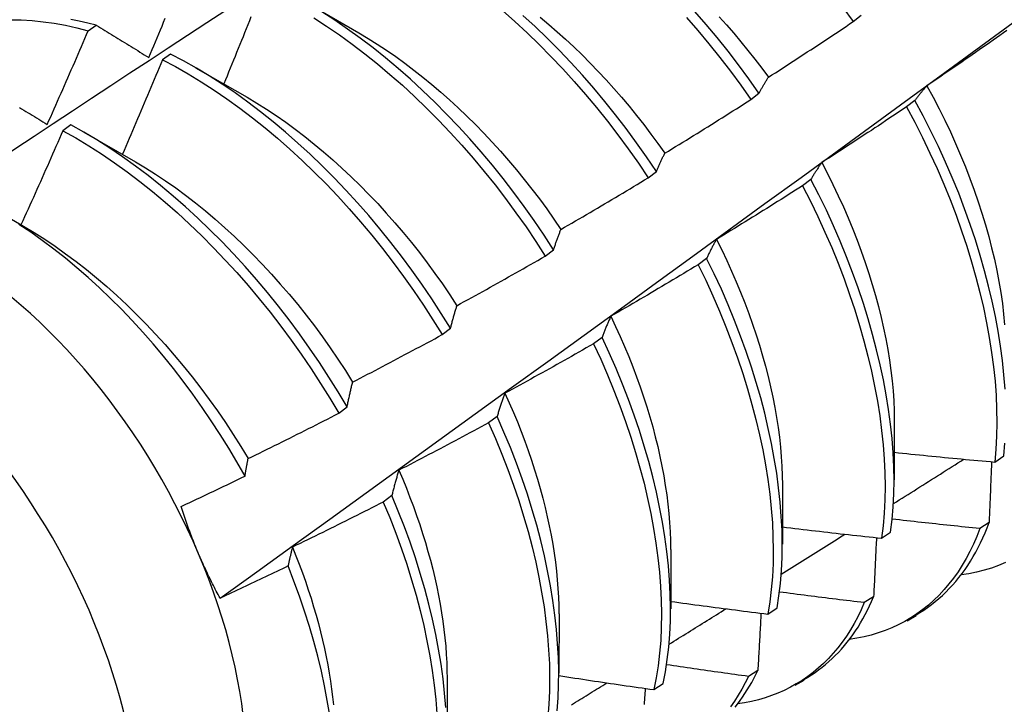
# Model space of a CAD drawing. Header units: inches. Extents: x 17 to 237, y 17 to 149.
# Tile 86 of 113: x 223.165 to 223.472, y 78.323 to 78.536. Entities that reach past the tile are written whole.
import ezdxf

# ---------------------------------------------------------------- set-up
doc = ezdxf.new("R2010")
doc.units = ezdxf.units.IN
doc.header["$MEASUREMENT"] = 0
doc.layers.add('Visible Edges(ANSI)', color=7, linetype='Continuous', lineweight=25)
doc.layers.add('Visible Tangent Edges(ANSI)', color=7, linetype='Continuous', lineweight=25)

msp = doc.modelspace()

# ---------------------------------------------------------------- linework, layer by layer
at = {"layer": 'Visible Edges(ANSI)'}
for p, q in [((223.25448, 78.54098), (223.27049, 78.53176)), ((223.42439, 78.53524), (223.42697, 78.5372)), ((223.18621, 78.5324), (223.18872, 78.53411)), ((223.21183, 78.52511), (223.20933, 78.52334)), ((223.21968, 78.52089), (223.2357, 78.51167)), ((223.39253, 78.51095), (223.3951, 78.51291)), ((223.44367, 78.51067), (223.44106, 78.50868)), ((223.18084, 78.50305), (223.17833, 78.50126)), ((223.18489, 78.5008), (223.2009, 78.49158)), ((223.36058, 78.4866), (223.36316, 78.48857)), ((223.41129, 78.4861), (223.40867, 78.48412)), ((223.15794, 78.47618), (223.1661, 78.47149)), ((223.32855, 78.4622), (223.33114, 78.46417)), ((223.3788, 78.46151), (223.37618, 78.45952)), ((223.29644, 78.43775), (223.29904, 78.43972)), ((223.34622, 78.43689), (223.34359, 78.4349)), ((223.26424, 78.41325), (223.26684, 78.41523)), ((223.31354, 78.41226), (223.3109, 78.41026)), ((223.43724, 78.41102), (223.43722, 78.39253)), ((223.46851, 78.39807), (223.47136, 78.39999)), ((223.40244, 78.39093), (223.40242, 78.37244)), ((223.28076, 78.38761), (223.27811, 78.38562)), ((223.46676, 78.37922), (223.46385, 78.37735)), ((223.43325, 78.37435), (223.4361, 78.37626)), ((223.36764, 78.37084), (223.36762, 78.35235)), ((223.4308, 78.35613), (223.42789, 78.35427)), ((223.39787, 78.35071), (223.40074, 78.35262)), ((223.33285, 78.35075), (223.33282, 78.33226)), ((223.44121, 78.34862), (223.44402, 78.35024)), ((223.29805, 78.33065), (223.29802, 78.31217)), ((223.39474, 78.33315), (223.39182, 78.33129)), ((223.36238, 78.32718), (223.36525, 78.32908)), ((223.40641, 78.32853), (223.40922, 78.33015))]:
    msp.add_line(p, q, dxfattribs=at)
at = {"layer": 'Visible Edges(ANSI)', "flags": 128}
for points in [[(223.42119, 78.53963), (223.42439, 78.53524)], [(223.12759, 78.47173), (223.13356, 78.47571), (223.13952, 78.47969), (223.14549, 78.48367), (223.15146, 78.48764), (223.15743, 78.49161), (223.16339, 78.49557), (223.16936, 78.49953), (223.17533, 78.50348), (223.1813, 78.50743), (223.18728, 78.51137), (223.19325, 78.51531), (223.19922, 78.51925), (223.2052, 78.52318), (223.21117, 78.5271), (223.21715, 78.53102), (223.22312, 78.53494), (223.2291, 78.53885)], [(223.18872, 78.53411), (223.18607, 78.5348), (223.18344, 78.5354), (223.18083, 78.53593)], [(223.20508, 78.52408), (223.2056, 78.5253), (223.20611, 78.52652), (223.20663, 78.52774), (223.20715, 78.52897), (223.20766, 78.53019), (223.20818, 78.53141), (223.20869, 78.53263), (223.20921, 78.53385), (223.20972, 78.53508), (223.21023, 78.5363)], [(223.23691, 78.53668), (223.23641, 78.53545), (223.23592, 78.53422), (223.23543, 78.533), (223.23493, 78.53177), (223.23444, 78.53054), (223.23394, 78.52932), (223.23345, 78.52809), (223.23295, 78.52687), (223.23245, 78.52564), (223.23195, 78.52442), (223.23145, 78.52319), (223.23095, 78.52197), (223.23045, 78.52074), (223.22995, 78.51952), (223.22945, 78.51829), (223.22894, 78.51707), (223.22844, 78.51585)], [(223.25646, 78.53644), (223.26048, 78.53384), (223.26447, 78.53111), (223.26845, 78.52823), (223.2724, 78.52522), (223.27632, 78.52207), (223.2802, 78.5188), (223.28405, 78.51541), (223.28785, 78.5119), (223.29161, 78.50827), (223.29531, 78.50454), (223.29896, 78.5007), (223.30254, 78.49677), (223.30607, 78.49273), (223.30952, 78.48861), (223.3129, 78.4844), (223.3162, 78.4801), (223.31942, 78.47573), (223.32256, 78.47129), (223.3256, 78.46677), (223.32855, 78.4622)], [(223.33114, 78.46417), (223.32819, 78.46874), (223.32514, 78.47325), (223.32199, 78.47769), (223.31877, 78.48206), (223.31546, 78.48635), (223.31207, 78.49055), (223.30861, 78.49467), (223.30509, 78.49869), (223.30149, 78.50262), (223.29784, 78.50645), (223.29413, 78.51018), (223.29037, 78.51379), (223.28657, 78.51729), (223.28272, 78.52068), (223.27883, 78.52394), (223.27491, 78.52707), (223.27096, 78.53007), (223.26698, 78.53294), (223.26299, 78.53567), (223.25897, 78.53825)], [(223.31523, 78.53869), (223.31908, 78.53529), (223.32288, 78.53177), (223.32663, 78.52815), (223.33033, 78.52441), (223.33398, 78.52057), (223.33756, 78.51663), (223.34108, 78.51259), (223.34453, 78.50846), (223.3479, 78.50425), (223.3512, 78.49995), (223.35442, 78.49557), (223.35754, 78.49112), (223.36058, 78.4866)], [(223.36316, 78.48857), (223.36012, 78.49308), (223.35699, 78.49753), (223.35377, 78.5019), (223.35046, 78.5062), (223.34708, 78.51041), (223.34363, 78.51453), (223.3401, 78.51856), (223.33651, 78.52249), (223.33286, 78.52632), (223.32916, 78.53005), (223.3254, 78.53367), (223.3216, 78.53717)], [(223.327, 78.53661), (223.32965, 78.53438), (223.33228, 78.5321), (223.33488, 78.52975), (223.33746, 78.52734), (223.34001, 78.52486), (223.34253, 78.52233), (223.34503, 78.51975), (223.34749, 78.51711), (223.34991, 78.51441), (223.3523, 78.51167), (223.35465, 78.50888), (223.35696, 78.50604), (223.35923, 78.50315), (223.36146, 78.50022), (223.36364, 78.49725), (223.36577, 78.49424)], [(223.37258, 78.5365), (223.37609, 78.53245), (223.37954, 78.52832), (223.38291, 78.5241), (223.3862, 78.51979), (223.38941, 78.51541), (223.39253, 78.51095)], [(223.3951, 78.51291), (223.39198, 78.51737), (223.38876, 78.52175), (223.38547, 78.52605), (223.38209, 78.53026), (223.37864, 78.53439), (223.37512, 78.53842)], [(223.38268, 78.53678), (223.38498, 78.53422), (223.38725, 78.53161), (223.38948, 78.52895), (223.39168, 78.52625), (223.39383, 78.52351), (223.39595, 78.52073), (223.39803, 78.51791)], [(223.16199, 78.5358), (223.16533, 78.53575), (223.16872, 78.53555), (223.17215, 78.53521), (223.17561, 78.53472), (223.17911, 78.5341), (223.18264, 78.53332), (223.18621, 78.5324)], [(223.18872, 78.53411), (223.18939, 78.5337), (223.19006, 78.53329), (223.19074, 78.53287), (223.19141, 78.53246), (223.19209, 78.53205), (223.19276, 78.53163), (223.19344, 78.53122), (223.19412, 78.5308), (223.1948, 78.53038), (223.19548, 78.52997), (223.19616, 78.52955), (223.19684, 78.52913), (223.19752, 78.52872), (223.1982, 78.5283), (223.19889, 78.52788), (223.19957, 78.52746), (223.20026, 78.52704), (223.20094, 78.52662), (223.20163, 78.5262), (223.20232, 78.52577), (223.20301, 78.52535), (223.2037, 78.52493), (223.20439, 78.52451), (223.20508, 78.52408)], [(223.22732, 78.35566), (223.2387, 78.36386), (223.25007, 78.37206), (223.26143, 78.38026), (223.27278, 78.38845), (223.28412, 78.39665), (223.29545, 78.40485), (223.30677, 78.41305), (223.31808, 78.42124), (223.32937, 78.42943), (223.34066, 78.43763), (223.35194, 78.44582), (223.36321, 78.45401), (223.37447, 78.46219), (223.38572, 78.47038), (223.39696, 78.47856), (223.40819, 78.48674), (223.41941, 78.49492), (223.43063, 78.50309), (223.44183, 78.51127), (223.45302, 78.51943), (223.46421, 78.5276), (223.47538, 78.53576)], [(223.39803, 78.51791), (223.39914, 78.51862), (223.40024, 78.51933), (223.40135, 78.52004), (223.40245, 78.52075), (223.40355, 78.52147), (223.40466, 78.52218), (223.40576, 78.5229), (223.40686, 78.52362), (223.40796, 78.52434), (223.40906, 78.52506), (223.41016, 78.52578), (223.41126, 78.5265), (223.41236, 78.52722), (223.41346, 78.52795), (223.41455, 78.52867), (223.41565, 78.5294), (223.41674, 78.53012), (223.41784, 78.53085), (223.41893, 78.53158), (223.42003, 78.53231), (223.42112, 78.53304), (223.42221, 78.53377), (223.4233, 78.53451), (223.42439, 78.53524)], [(223.17347, 78.5032), (223.17401, 78.50441), (223.17455, 78.50562), (223.17509, 78.50684), (223.17563, 78.50805), (223.17616, 78.50927), (223.1767, 78.51048), (223.17723, 78.5117), (223.17777, 78.51291), (223.1783, 78.51413), (223.17884, 78.51535), (223.17937, 78.51656), (223.1799, 78.51778), (223.18043, 78.519), (223.18096, 78.52021), (223.18149, 78.52143), (223.18202, 78.52265), (223.18254, 78.52387), (223.18307, 78.52509), (223.18359, 78.52631), (223.18412, 78.52752), (223.18464, 78.52874), (223.18516, 78.52996), (223.18569, 78.53118), (223.18621, 78.5324)], [(223.27049, 78.53174), (223.27337, 78.53002), (223.27625, 78.52822), (223.27912, 78.52632), (223.28198, 78.52435), (223.28482, 78.52229), (223.28765, 78.52015), (223.29046, 78.51794), (223.29325, 78.51565), (223.29602, 78.51329), (223.29877, 78.51085), (223.30148, 78.50835), (223.30417, 78.50578), (223.30683, 78.50315), (223.30946, 78.50045), (223.31205, 78.4977), (223.3146, 78.49488), (223.31712, 78.49201), (223.31959, 78.48909), (223.32202, 78.48611), (223.3244, 78.48309), (223.32674, 78.48001), (223.32902, 78.47689), (223.33126, 78.47373), (223.33344, 78.47053)], [(223.47229, 78.53246), (223.47121, 78.5317), (223.47013, 78.53094), (223.46906, 78.53018), (223.46798, 78.52942), (223.4669, 78.52867), (223.46582, 78.52791), (223.46474, 78.52716), (223.46366, 78.52641), (223.46258, 78.52565), (223.46149, 78.5249), (223.46041, 78.52415), (223.45933, 78.5234), (223.45824, 78.52266), (223.45716, 78.52191), (223.45607, 78.52116), (223.45499, 78.52042), (223.4539, 78.51967), (223.45281, 78.51893), (223.45172, 78.51819), (223.45064, 78.51745), (223.44955, 78.51671), (223.44846, 78.51597), (223.44737, 78.51523)], [(223.29904, 78.43972), (223.29617, 78.44435), (223.29321, 78.44891), (223.29015, 78.45342), (223.287, 78.45785), (223.28377, 78.46221), (223.28045, 78.46649), (223.27706, 78.47069), (223.2736, 78.47481), (223.27007, 78.47883), (223.26647, 78.48276), (223.26282, 78.48658), (223.25911, 78.49031), (223.25535, 78.49392), (223.25154, 78.49741), (223.24769, 78.50079), (223.2438, 78.50405), (223.23988, 78.50718), (223.23593, 78.51017), (223.23195, 78.51303), (223.22795, 78.51575), (223.22394, 78.51832), (223.21991, 78.52074), (223.21587, 78.52301), (223.21183, 78.52511)], [(223.20933, 78.52334), (223.20882, 78.52211), (223.2083, 78.52088), (223.20779, 78.51965), (223.20728, 78.51842), (223.20677, 78.51719), (223.20625, 78.51597), (223.20573, 78.51474), (223.20522, 78.51351), (223.2047, 78.51228), (223.20418, 78.51106), (223.20366, 78.50983), (223.20314, 78.5086), (223.20262, 78.50738), (223.2021, 78.50615), (223.20158, 78.50493), (223.20106, 78.5037), (223.20053, 78.50248), (223.20001, 78.50125), (223.19949, 78.50003), (223.19896, 78.4988), (223.19843, 78.49758), (223.19791, 78.49635), (223.19738, 78.49513), (223.19685, 78.49391)], [(223.20933, 78.52334), (223.21337, 78.52122), (223.2174, 78.51894), (223.22143, 78.51651), (223.22545, 78.51393), (223.22944, 78.5112), (223.23342, 78.50833), (223.23737, 78.50532), (223.24129, 78.50218), (223.24517, 78.49892), (223.24902, 78.49553), (223.25282, 78.49202), (223.25658, 78.4884), (223.26029, 78.48467), (223.26394, 78.48084), (223.26753, 78.4769), (223.27105, 78.47288), (223.27451, 78.46875), (223.27789, 78.46455), (223.2812, 78.46026), (223.28443, 78.45589), (223.28757, 78.45145), (223.29062, 78.44695), (223.29358, 78.44238), (223.29644, 78.43775)], [(223.3951, 78.51291), (223.39522, 78.51313), (223.39534, 78.51335), (223.39546, 78.51357), (223.39557, 78.51379), (223.39569, 78.51401), (223.39581, 78.51422), (223.39593, 78.51443), (223.39605, 78.51465), (223.39617, 78.51486), (223.39629, 78.51507), (223.39641, 78.51528), (223.39653, 78.51549), (223.39666, 78.5157), (223.39678, 78.5159), (223.3969, 78.51611), (223.39703, 78.51631), (223.39715, 78.51652), (223.39727, 78.51672), (223.3974, 78.51692), (223.39753, 78.51712), (223.39765, 78.51732), (223.39778, 78.51751), (223.3979, 78.51771), (223.39803, 78.51791)], [(223.44737, 78.51523), (223.4472, 78.51505), (223.44705, 78.51487), (223.44689, 78.51469), (223.44673, 78.51451), (223.44657, 78.51433), (223.44641, 78.51415), (223.44625, 78.51396), (223.4461, 78.51378), (223.44594, 78.51359), (223.44579, 78.5134), (223.44563, 78.51321), (223.44548, 78.51302), (223.44532, 78.51283), (223.44517, 78.51264), (223.44502, 78.51245), (223.44487, 78.51226), (223.44472, 78.51206), (223.44457, 78.51187), (223.44442, 78.51167), (223.44427, 78.51147), (223.44412, 78.51127), (223.44397, 78.51107), (223.44382, 78.51087), (223.44367, 78.51067)], [(223.44737, 78.51523), (223.44931, 78.51167), (223.45118, 78.50809), (223.45298, 78.5045), (223.4547, 78.50089), (223.45634, 78.49727), (223.45791, 78.49364), (223.45939, 78.49001), (223.4608, 78.48638), (223.46213, 78.48275), (223.46338, 78.47913), (223.46455, 78.47553), (223.46564, 78.47193), (223.46664, 78.46835), (223.46756, 78.4648), (223.4684, 78.46126), (223.46915, 78.45776), (223.46982, 78.45428), (223.4704, 78.45084), (223.47089, 78.44744), (223.4713, 78.44408), (223.47161, 78.44076)], [(223.23569, 78.51166), (223.23871, 78.50986), (223.24173, 78.50796), (223.24473, 78.50597), (223.24772, 78.50389), (223.2507, 78.50172), (223.25365, 78.49946), (223.25659, 78.49711), (223.2595, 78.49468), (223.26239, 78.49218), (223.26525, 78.48959), (223.26808, 78.48694), (223.27088, 78.48421), (223.27364, 78.48141), (223.27637, 78.47854), (223.27905, 78.47561), (223.2817, 78.47262), (223.2843, 78.46957), (223.28685, 78.46646), (223.28935, 78.4633), (223.2918, 78.46009), (223.2942, 78.45683), (223.29654, 78.45352), (223.29882, 78.45017), (223.30104, 78.44677)], [(223.16484, 78.50851), (223.1655, 78.5081), (223.16616, 78.5077), (223.16682, 78.50729), (223.16748, 78.50688), (223.16814, 78.50648), (223.1688, 78.50607), (223.16947, 78.50566), (223.17013, 78.50525), (223.1708, 78.50484), (223.17146, 78.50443), (223.17213, 78.50402), (223.1728, 78.50361), (223.17347, 78.5032)], [(223.36577, 78.49424), (223.36689, 78.49493), (223.36801, 78.49561), (223.36913, 78.4963), (223.37025, 78.49699), (223.37137, 78.49767), (223.37249, 78.49836), (223.37361, 78.49905), (223.37473, 78.49975), (223.37585, 78.50044), (223.37696, 78.50113), (223.37808, 78.50183), (223.37919, 78.50252), (223.38031, 78.50322), (223.38142, 78.50392), (223.38254, 78.50461), (223.38365, 78.50531), (223.38476, 78.50601), (223.38587, 78.50672), (223.38698, 78.50742), (223.38809, 78.50812), (223.3892, 78.50883), (223.39031, 78.50953), (223.39142, 78.51024), (223.39253, 78.51095)], [(223.44106, 78.50868), (223.43997, 78.50795), (223.43887, 78.50722), (223.43778, 78.50648), (223.43668, 78.50575), (223.43559, 78.50502), (223.43449, 78.50429), (223.4334, 78.50356), (223.4323, 78.50283), (223.4312, 78.50211), (223.4301, 78.50138), (223.429, 78.50066), (223.4279, 78.49993), (223.4268, 78.49921), (223.4257, 78.49849), (223.4246, 78.49777), (223.42349, 78.49705), (223.42239, 78.49633), (223.42129, 78.49561), (223.42018, 78.4949), (223.41908, 78.49418), (223.41797, 78.49347), (223.41686, 78.49275), (223.41576, 78.49204), (223.41465, 78.49133)], [(223.44106, 78.50868), (223.44361, 78.50392), (223.44604, 78.49913), (223.44836, 78.49432), (223.45057, 78.48949), (223.45266, 78.48464), (223.45462, 78.47979), (223.45647, 78.47494), (223.4582, 78.4701), (223.45981, 78.46526), (223.4613, 78.46045), (223.46266, 78.45565), (223.46389, 78.45089), (223.465, 78.44615), (223.46598, 78.44146), (223.46683, 78.43682), (223.46756, 78.43223), (223.46815, 78.42769), (223.46861, 78.42322), (223.46893, 78.41882), (223.46912, 78.4145), (223.46918, 78.41025), (223.46909, 78.4061), (223.46887, 78.40203), (223.46851, 78.39807)], [(223.47172, 78.42078), (223.47139, 78.42518), (223.47092, 78.42966), (223.47032, 78.4342), (223.46959, 78.43879), (223.46872, 78.44344), (223.46773, 78.44814), (223.46661, 78.45287), (223.46537, 78.45764), (223.464, 78.46243), (223.4625, 78.46725), (223.46089, 78.47209), (223.45915, 78.47693), (223.45729, 78.48179), (223.45531, 78.48664), (223.45322, 78.49148), (223.451, 78.49631), (223.44867, 78.50112), (223.44623, 78.50591), (223.44367, 78.51067)], [(223.26684, 78.41523), (223.26407, 78.41991), (223.26119, 78.42452), (223.25822, 78.42908), (223.25516, 78.43358), (223.252, 78.43801), (223.24876, 78.44237), (223.24545, 78.44664), (223.24205, 78.45084), (223.23858, 78.45495), (223.23505, 78.45897), (223.23145, 78.4629), (223.2278, 78.46672), (223.22409, 78.47044), (223.22032, 78.47404), (223.21652, 78.47754), (223.21266, 78.48091), (223.20878, 78.48416), (223.20485, 78.48728), (223.2009, 78.49027), (223.19692, 78.49312), (223.19292, 78.49583), (223.1889, 78.49839), (223.18487, 78.5008), (223.18084, 78.50305)], [(223.17833, 78.50126), (223.1778, 78.50004), (223.17726, 78.49881), (223.17673, 78.49759), (223.17619, 78.49636), (223.17565, 78.49514), (223.17511, 78.49392), (223.17458, 78.49269), (223.17404, 78.49147), (223.1735, 78.49025), (223.17295, 78.48903), (223.17241, 78.48781), (223.17187, 78.48658), (223.17133, 78.48536), (223.17078, 78.48414), (223.17024, 78.48292), (223.16969, 78.4817), (223.16914, 78.48048), (223.1686, 78.47926), (223.16805, 78.47804), (223.1675, 78.47682), (223.16695, 78.47561), (223.1664, 78.47439), (223.16585, 78.47317), (223.16529, 78.47195)], [(223.17833, 78.50126), (223.18237, 78.499), (223.1864, 78.49658), (223.19041, 78.49401), (223.19441, 78.49129), (223.19839, 78.48843), (223.20234, 78.48543), (223.20626, 78.4823), (223.21015, 78.47904), (223.21399, 78.47565), (223.2178, 78.47215), (223.22156, 78.46854), (223.22527, 78.46481), (223.22892, 78.46098), (223.23251, 78.45705), (223.23604, 78.45302), (223.2395, 78.4489), (223.24289, 78.4447), (223.2462, 78.44041), (223.24943, 78.43605), (223.25258, 78.43162), (223.25564, 78.42711), (223.2586, 78.42255), (223.26147, 78.41793), (223.26424, 78.41325)], [(223.36316, 78.48857), (223.36327, 78.48882), (223.36337, 78.48906), (223.36348, 78.48931), (223.36358, 78.48956), (223.36369, 78.4898), (223.36379, 78.49005), (223.3639, 78.49029), (223.364, 78.49053), (223.36411, 78.49077), (223.36422, 78.49101), (223.36433, 78.49125), (223.36443, 78.49149), (223.36454, 78.49172), (223.36465, 78.49196), (223.36476, 78.49219), (223.36487, 78.49242), (223.36498, 78.49265), (223.36509, 78.49288), (223.36521, 78.49311), (223.36532, 78.49334), (223.36543, 78.49357), (223.36554, 78.49379), (223.36565, 78.49402), (223.36577, 78.49424)], [(223.2009, 78.49157), (223.20405, 78.48969), (223.2072, 78.48771), (223.21034, 78.48562), (223.21346, 78.48343), (223.21657, 78.48114), (223.21965, 78.47875), (223.22271, 78.47627), (223.22575, 78.47371), (223.22875, 78.47106), (223.23173, 78.46832), (223.23467, 78.46551), (223.23757, 78.46261), (223.24044, 78.45965), (223.24326, 78.45661), (223.24604, 78.4535), (223.24877, 78.45033), (223.25145, 78.4471), (223.25407, 78.44381), (223.25665, 78.44046), (223.25916, 78.43706), (223.26161, 78.4336), (223.264, 78.43011), (223.26632, 78.42656), (223.26857, 78.42298)], [(223.41465, 78.49133), (223.4145, 78.49112), (223.41436, 78.49092), (223.41421, 78.49071), (223.41407, 78.4905), (223.41392, 78.49029), (223.41378, 78.49008), (223.41363, 78.48987), (223.41349, 78.48965), (223.41335, 78.48944), (223.41321, 78.48923), (223.41307, 78.48901), (223.41293, 78.48879), (223.41279, 78.48857), (223.41265, 78.48835), (223.41251, 78.48813), (223.41237, 78.48791), (223.41223, 78.48769), (223.4121, 78.48747), (223.41196, 78.48724), (223.41182, 78.48702), (223.41169, 78.48679), (223.41155, 78.48656), (223.41142, 78.48633), (223.41129, 78.4861)], [(223.41465, 78.49133), (223.41644, 78.48791), (223.41815, 78.48447), (223.4198, 78.48102), (223.42138, 78.47757), (223.42289, 78.4741), (223.42432, 78.47063), (223.42568, 78.46717), (223.42697, 78.4637), (223.42819, 78.46024), (223.42933, 78.45679), (223.4304, 78.45335), (223.43139, 78.44993), (223.4323, 78.44652), (223.43314, 78.44313), (223.43391, 78.43977), (223.43459, 78.43643), (223.4352, 78.43312), (223.43573, 78.42984), (223.43618, 78.4266), (223.43655, 78.4234), (223.43684, 78.42024), (223.43705, 78.41712), (223.43718, 78.41405), (223.43722, 78.41103)], [(223.33344, 78.47053), (223.33458, 78.47119), (223.33571, 78.47185), (223.33685, 78.47251), (223.33799, 78.47317), (223.33912, 78.47383), (223.34026, 78.47449), (223.34139, 78.47516), (223.34252, 78.47582), (223.34366, 78.47649), (223.34479, 78.47715), (223.34592, 78.47782), (223.34705, 78.47849), (223.34818, 78.47916), (223.34931, 78.47983), (223.35044, 78.4805), (223.35157, 78.48118), (223.3527, 78.48185), (223.35383, 78.48253), (223.35496, 78.4832), (223.35608, 78.48388), (223.35721, 78.48456), (223.35833, 78.48524), (223.35946, 78.48592), (223.36058, 78.4866)], [(223.40867, 78.48412), (223.40756, 78.48341), (223.40644, 78.4827), (223.40533, 78.48199), (223.40422, 78.48129), (223.40311, 78.48059), (223.402, 78.47988), (223.40088, 78.47918), (223.39977, 78.47848), (223.39865, 78.47778), (223.39754, 78.47708), (223.39642, 78.47638), (223.3953, 78.47569), (223.39418, 78.47499), (223.39307, 78.47429), (223.39195, 78.4736), (223.39083, 78.47291), (223.38971, 78.47222), (223.38859, 78.47153), (223.38747, 78.47084), (223.38634, 78.47015), (223.38522, 78.46946), (223.3841, 78.46877), (223.38297, 78.46809), (223.38185, 78.4674)], [(223.40867, 78.48412), (223.41111, 78.47933), (223.41344, 78.47451), (223.41566, 78.46968), (223.41775, 78.46484), (223.41973, 78.45999), (223.42158, 78.45514), (223.42332, 78.45029), (223.42493, 78.44546), (223.42642, 78.44064), (223.42778, 78.43585), (223.42902, 78.43108), (223.43014, 78.42635), (223.43112, 78.42166), (223.43198, 78.41701), (223.43271, 78.41241), (223.4333, 78.40788), (223.43377, 78.4034), (223.4341, 78.399), (223.4343, 78.39467), (223.43436, 78.39042), (223.43429, 78.38626), (223.43408, 78.38219), (223.43374, 78.37821), (223.43325, 78.37435)], [(223.4361, 78.37626), (223.43658, 78.38014), (223.43692, 78.38411), (223.43711, 78.38819), (223.43718, 78.39236), (223.4371, 78.39662), (223.43689, 78.40095), (223.43655, 78.40536), (223.43607, 78.40984), (223.43547, 78.41438), (223.43473, 78.41898), (223.43386, 78.42363), (223.43287, 78.42833), (223.43175, 78.43306), (223.4305, 78.43783), (223.42912, 78.44263), (223.42762, 78.44745), (223.426, 78.45228), (223.42426, 78.45713), (223.42239, 78.46198), (223.42041, 78.46683), (223.4183, 78.47167), (223.41608, 78.4765), (223.41374, 78.48131), (223.41129, 78.4861)], [(223.23505, 78.39371), (223.23255, 78.39809), (223.22997, 78.40241), (223.2273, 78.40669), (223.22455, 78.41092), (223.22172, 78.41509), (223.2188, 78.4192), (223.21581, 78.42324), (223.21275, 78.4272), (223.20962, 78.43107), (223.20644, 78.43485), (223.2032, 78.43855), (223.1999, 78.44215), (223.19655, 78.44565), (223.19316, 78.44904), (223.18971, 78.45233), (223.18623, 78.45552), (223.1827, 78.45859), (223.17913, 78.46154), (223.17554, 78.46437), (223.17193, 78.46707), (223.16831, 78.46964), (223.16467, 78.47207)], [(223.1661, 78.47149), (223.16939, 78.46953), (223.17268, 78.46745), (223.17595, 78.46526), (223.1792, 78.46296), (223.18244, 78.46055), (223.18565, 78.45804), (223.18883, 78.45543), (223.19199, 78.45272), (223.19511, 78.44992), (223.1982, 78.44703), (223.20125, 78.44406), (223.20426, 78.441), (223.20722, 78.43786), (223.21014, 78.43465), (223.213, 78.43137), (223.21582, 78.42801), (223.21857, 78.4246), (223.22127, 78.42112), (223.2239, 78.41758), (223.22647, 78.41399), (223.22897, 78.41034), (223.23139, 78.40665), (223.23375, 78.40292), (223.23602, 78.39914)], [(223.33114, 78.46417), (223.33123, 78.46445), (223.33133, 78.46472), (223.33142, 78.465), (223.33151, 78.46527), (223.3316, 78.46555), (223.33169, 78.46582), (223.33179, 78.46609), (223.33188, 78.46636), (223.33198, 78.46663), (223.33207, 78.4669), (223.33217, 78.46716), (223.33226, 78.46743), (223.33236, 78.4677), (223.33245, 78.46796), (223.33255, 78.46822), (223.33265, 78.46848), (223.33274, 78.46874), (223.33284, 78.469), (223.33294, 78.46926), (223.33304, 78.46952), (223.33314, 78.46977), (223.33324, 78.47003), (223.33334, 78.47028), (223.33344, 78.47053)], [(223.38185, 78.4674), (223.38172, 78.46717), (223.38158, 78.46694), (223.38145, 78.4667), (223.38132, 78.46646), (223.38119, 78.46623), (223.38106, 78.46599), (223.38093, 78.46575), (223.3808, 78.46551), (223.38067, 78.46526), (223.38054, 78.46502), (223.38042, 78.46478), (223.38029, 78.46453), (223.38016, 78.46429), (223.38004, 78.46404), (223.37991, 78.46379), (223.37979, 78.46354), (223.37966, 78.46329), (223.37954, 78.46304), (223.37941, 78.46279), (223.37929, 78.46253), (223.37917, 78.46228), (223.37905, 78.46202), (223.37892, 78.46177), (223.3788, 78.46151)], [(223.38185, 78.4674), (223.38349, 78.46413), (223.38506, 78.46084), (223.38656, 78.45754), (223.388, 78.45424), (223.38937, 78.45093), (223.39068, 78.44763), (223.39192, 78.44432), (223.3931, 78.44103), (223.3942, 78.43773), (223.39524, 78.43445), (223.39621, 78.43118), (223.39711, 78.42793), (223.39795, 78.42469), (223.39871, 78.42147), (223.3994, 78.41827), (223.40002, 78.4151), (223.40057, 78.41196), (223.40105, 78.40885), (223.40146, 78.40577), (223.4018, 78.40272), (223.40206, 78.39971), (223.40225, 78.39674), (223.40237, 78.39382), (223.40241, 78.39094)], [(223.30104, 78.44677), (223.30219, 78.4474), (223.30334, 78.44804), (223.3045, 78.44867), (223.30565, 78.4493), (223.3068, 78.44994), (223.30795, 78.45057), (223.3091, 78.45121), (223.31025, 78.45185), (223.3114, 78.45249), (223.31254, 78.45313), (223.31369, 78.45377), (223.31484, 78.45441), (223.31598, 78.45505), (223.31713, 78.4557), (223.31827, 78.45634), (223.31942, 78.45699), (223.32056, 78.45764), (223.32171, 78.45828), (223.32285, 78.45893), (223.32399, 78.45958), (223.32513, 78.46024), (223.32627, 78.46089), (223.32741, 78.46154), (223.32855, 78.4622)], [(223.37618, 78.45952), (223.37505, 78.45884), (223.37392, 78.45816), (223.37279, 78.45748), (223.37166, 78.4568), (223.37054, 78.45612), (223.36941, 78.45545), (223.36828, 78.45477), (223.36714, 78.4541), (223.36601, 78.45343), (223.36488, 78.45275), (223.36375, 78.45208), (223.36261, 78.45141), (223.36148, 78.45075), (223.36035, 78.45008), (223.35921, 78.44941), (223.35808, 78.44875), (223.35694, 78.44808), (223.3558, 78.44742), (223.35466, 78.44676), (223.35353, 78.44609), (223.35239, 78.44543), (223.35125, 78.44477), (223.35011, 78.44412), (223.34897, 78.44346)], [(223.37618, 78.45952), (223.37852, 78.45471), (223.38074, 78.44988), (223.38285, 78.44503), (223.38483, 78.44018), (223.38669, 78.43533), (223.38844, 78.43049), (223.39005, 78.42565), (223.39155, 78.42084), (223.39292, 78.41604), (223.39416, 78.41127), (223.39528, 78.40654), (223.39627, 78.40185), (223.39713, 78.3972), (223.39786, 78.3926), (223.39846, 78.38806), (223.39893, 78.38358), (223.39927, 78.37918), (223.39947, 78.37484), (223.39955, 78.37059), (223.39948, 78.36642), (223.39929, 78.36234), (223.39895, 78.35836), (223.39848, 78.35448), (223.39787, 78.35071)], [(223.40074, 78.35262), (223.40133, 78.3564), (223.4018, 78.36028), (223.40212, 78.36427), (223.40231, 78.36835), (223.40236, 78.37253), (223.40228, 78.37679), (223.40206, 78.38113), (223.40171, 78.38555), (223.40123, 78.39003), (223.40062, 78.39457), (223.39988, 78.39917), (223.39901, 78.40383), (223.39801, 78.40852), (223.39688, 78.41326), (223.39563, 78.41803), (223.39425, 78.42282), (223.39275, 78.42764), (223.39112, 78.43248), (223.38937, 78.43732), (223.3875, 78.44218), (223.3855, 78.44702), (223.38339, 78.45187), (223.38116, 78.4567), (223.3788, 78.46151)], [(223.29904, 78.43972), (223.29912, 78.44003), (223.2992, 78.44033), (223.29927, 78.44064), (223.29935, 78.44094), (223.29944, 78.44124), (223.29952, 78.44155), (223.2996, 78.44185), (223.29968, 78.44214), (223.29976, 78.44244), (223.29984, 78.44274), (223.29993, 78.44303), (223.30001, 78.44333), (223.30009, 78.44362), (223.30018, 78.44391), (223.30026, 78.44421), (223.30035, 78.4445), (223.30043, 78.44478), (223.30052, 78.44507), (223.3006, 78.44536), (223.30069, 78.44564), (223.30078, 78.44593), (223.30086, 78.44621), (223.30095, 78.44649), (223.30104, 78.44677)], [(223.34897, 78.44346), (223.34885, 78.4432), (223.34873, 78.44294), (223.34861, 78.44267), (223.34849, 78.44241), (223.34837, 78.44214), (223.34825, 78.44188), (223.34814, 78.44161), (223.34802, 78.44134), (223.3479, 78.44107), (223.34779, 78.4408), (223.34767, 78.44053), (223.34756, 78.44025), (223.34745, 78.43998), (223.34733, 78.4397), (223.34722, 78.43943), (223.34711, 78.43915), (223.34699, 78.43887), (223.34688, 78.43859), (223.34677, 78.43831), (223.34666, 78.43803), (223.34655, 78.43775), (223.34644, 78.43746), (223.34633, 78.43718), (223.34622, 78.43689)], [(223.34897, 78.44346), (223.35046, 78.44033), (223.35188, 78.43719), (223.35325, 78.43405), (223.35456, 78.43091), (223.35581, 78.42776), (223.35699, 78.42462), (223.35812, 78.42149), (223.35918, 78.41835), (223.36018, 78.41523), (223.36112, 78.41212), (223.362, 78.40902), (223.36282, 78.40593), (223.36357, 78.40286), (223.36426, 78.39981), (223.36488, 78.39679), (223.36545, 78.39378), (223.36594, 78.3908), (223.36638, 78.38785), (223.36674, 78.38493), (223.36705, 78.38204), (223.36728, 78.37919), (223.36746, 78.37637), (223.36756, 78.37359), (223.3676, 78.37085)], [(223.26857, 78.42298), (223.26973, 78.42358), (223.2709, 78.42418), (223.27207, 78.42479), (223.27323, 78.4254), (223.2744, 78.426), (223.27557, 78.42661), (223.27673, 78.42722), (223.27789, 78.42783), (223.27906, 78.42844), (223.28022, 78.42906), (223.28138, 78.42967), (223.28254, 78.43029), (223.2837, 78.4309), (223.28487, 78.43152), (223.28603, 78.43214), (223.28718, 78.43276), (223.28834, 78.43338), (223.2895, 78.434), (223.29066, 78.43462), (223.29182, 78.43524), (223.29297, 78.43587), (223.29413, 78.43649), (223.29528, 78.43712), (223.29644, 78.43775)], [(223.34359, 78.4349), (223.34244, 78.43425), (223.3413, 78.43359), (223.34016, 78.43294), (223.33901, 78.43229), (223.33787, 78.43164), (223.33672, 78.43099), (223.33558, 78.43035), (223.33443, 78.4297), (223.33328, 78.42905), (223.33213, 78.42841), (223.33098, 78.42777), (223.32984, 78.42712), (223.32869, 78.42648), (223.32754, 78.42584), (223.32638, 78.4252), (223.32523, 78.42457), (223.32408, 78.42393), (223.32293, 78.42329), (223.32178, 78.42266), (223.32062, 78.42202), (223.31947, 78.42139), (223.31831, 78.42076), (223.31716, 78.42013), (223.316, 78.4195)], [(223.34359, 78.4349), (223.34582, 78.43007), (223.34794, 78.42523), (223.34993, 78.42038), (223.35181, 78.41553), (223.35355, 78.41068), (223.35518, 78.40585), (223.35668, 78.40103), (223.35805, 78.39623), (223.3593, 78.39147), (223.36042, 78.38673), (223.36141, 78.38204), (223.36228, 78.37739), (223.36301, 78.37279), (223.36362, 78.36825), (223.3641, 78.36377), (223.36444, 78.35935), (223.36465, 78.35501), (223.36473, 78.35076), (223.36468, 78.34658), (223.36449, 78.3425), (223.36416, 78.33851), (223.36371, 78.33462), (223.36311, 78.33084), (223.36238, 78.32718)], [(223.36525, 78.32908), (223.36597, 78.33275), (223.36656, 78.33654), (223.36701, 78.34043), (223.36732, 78.34443), (223.3675, 78.34852), (223.36754, 78.3527), (223.36745, 78.35696), (223.36723, 78.36131), (223.36688, 78.36573), (223.36639, 78.37021), (223.36577, 78.37476), (223.36503, 78.37936), (223.36415, 78.38402), (223.36315, 78.38871), (223.36202, 78.39345), (223.36076, 78.39822), (223.35938, 78.40302), (223.35787, 78.40784), (223.35624, 78.41267), (223.35448, 78.41752), (223.3526, 78.42237), (223.35059, 78.42722), (223.34847, 78.43206), (223.34622, 78.43689)], [(223.26684, 78.41523), (223.26691, 78.41557), (223.26698, 78.4159), (223.26705, 78.41624), (223.26712, 78.41657), (223.26719, 78.4169), (223.26725, 78.41723), (223.26732, 78.41756), (223.26739, 78.41789), (223.26746, 78.41821), (223.26754, 78.41854), (223.26761, 78.41886), (223.26768, 78.41919), (223.26775, 78.41951), (223.26782, 78.41983), (223.2679, 78.42015), (223.26797, 78.42047), (223.26804, 78.42078), (223.26812, 78.4211), (223.26819, 78.42142), (223.26826, 78.42173), (223.26834, 78.42204), (223.26841, 78.42236), (223.26849, 78.42267), (223.26857, 78.42298)], [(223.316, 78.4195), (223.31589, 78.41921), (223.31579, 78.41892), (223.31568, 78.41863), (223.31557, 78.41834), (223.31547, 78.41804), (223.31536, 78.41775), (223.31526, 78.41745), (223.31515, 78.41715), (223.31505, 78.41686), (223.31494, 78.41656), (223.31484, 78.41626), (223.31474, 78.41596), (223.31464, 78.41565), (223.31453, 78.41535), (223.31443, 78.41504), (223.31433, 78.41474), (223.31423, 78.41443), (223.31413, 78.41412), (223.31403, 78.41382), (223.31393, 78.41351), (223.31384, 78.4132), (223.31374, 78.41288), (223.31364, 78.41257), (223.31354, 78.41226)], [(223.316, 78.4195), (223.31735, 78.41652), (223.31864, 78.41354), (223.31987, 78.41056), (223.32106, 78.40758), (223.32218, 78.4046), (223.32325, 78.40162), (223.32427, 78.39865), (223.32523, 78.39569), (223.32613, 78.39273), (223.32697, 78.38979), (223.32776, 78.38686), (223.3285, 78.38394), (223.32917, 78.38104), (223.32979, 78.37816), (223.33035, 78.3753), (223.33086, 78.37247), (223.3313, 78.36965), (223.33169, 78.36686), (223.33202, 78.3641), (223.33229, 78.36137), (223.33251, 78.35867), (223.33266, 78.356), (223.33275, 78.35337), (223.33279, 78.35077)], [(223.23602, 78.39914), (223.2372, 78.39972), (223.23838, 78.40029), (223.23956, 78.40087), (223.24074, 78.40145), (223.24192, 78.40203), (223.2431, 78.40261), (223.24428, 78.40319), (223.24546, 78.40378), (223.24664, 78.40436), (223.24782, 78.40495), (223.24899, 78.40553), (223.25017, 78.40612), (223.25134, 78.40671), (223.25252, 78.4073), (223.25369, 78.40789), (223.25487, 78.40848), (223.25604, 78.40907), (223.25721, 78.40967), (223.25839, 78.41026), (223.25956, 78.41086), (223.26073, 78.41146), (223.2619, 78.41205), (223.26307, 78.41265), (223.26424, 78.41325)], [(223.3109, 78.41026), (223.30974, 78.40964), (223.30858, 78.40901), (223.30742, 78.40839), (223.30626, 78.40777), (223.3051, 78.40714), (223.30394, 78.40652), (223.30278, 78.4059), (223.30162, 78.40528), (223.30046, 78.40467), (223.29929, 78.40405), (223.29813, 78.40343), (223.29696, 78.40282), (223.2958, 78.40221), (223.29463, 78.40159), (223.29347, 78.40098), (223.2923, 78.40037), (223.29113, 78.39976), (223.28997, 78.39916), (223.2888, 78.39855), (223.28763, 78.39794), (223.28646, 78.39734), (223.28529, 78.39673), (223.28412, 78.39613), (223.28295, 78.39553)], [(223.3109, 78.41026), (223.31303, 78.40542), (223.31503, 78.40057), (223.31691, 78.39572), (223.31867, 78.39087), (223.3203, 78.38604), (223.32181, 78.38122), (223.32319, 78.37642), (223.32444, 78.37166), (223.32557, 78.36692), (223.32656, 78.36223), (223.32743, 78.35757), (223.32817, 78.35297), (223.32878, 78.34843), (223.32926, 78.34395), (223.32961, 78.33953), (223.32983, 78.33519), (223.32992, 78.33092), (223.32987, 78.32674), (223.32969, 78.32265), (223.32937, 78.31866)], [(223.33222, 78.32058), (223.33252, 78.32458), (223.33269, 78.32868), (223.33273, 78.33287), (223.33263, 78.33714), (223.3324, 78.34149), (223.33204, 78.34591), (223.33155, 78.3504), (223.33093, 78.35495), (223.33018, 78.35955), (223.3293, 78.3642), (223.3283, 78.3689), (223.32716, 78.37364), (223.3259, 78.37841), (223.32451, 78.38321), (223.32299, 78.38803), (223.32135, 78.39286), (223.31959, 78.39771), (223.3177, 78.40256), (223.31568, 78.40741), (223.31354, 78.41226)], [(223.43723, 78.4011), (223.43853, 78.40096), (223.43983, 78.40083), (223.44113, 78.40069), (223.44244, 78.40056), (223.44374, 78.40043), (223.44504, 78.40029), (223.44634, 78.40016), (223.44765, 78.40003), (223.44895, 78.39991), (223.45025, 78.39978), (223.45156, 78.39965), (223.45286, 78.39952), (223.45416, 78.3994), (223.45547, 78.39927), (223.45677, 78.39915), (223.45808, 78.39903), (223.45938, 78.3989), (223.46068, 78.39878), (223.46199, 78.39866), (223.46329, 78.39854), (223.4646, 78.39842), (223.4659, 78.3983), (223.46721, 78.39819), (223.46851, 78.39807)], [(223.47136, 78.39999), (223.47171, 78.40396)], [(223.23505, 78.39371), (223.23508, 78.39394), (223.23512, 78.39418), (223.23516, 78.39441), (223.2352, 78.39464), (223.23524, 78.39487), (223.23528, 78.3951), (223.23532, 78.39532), (223.23536, 78.39555), (223.2354, 78.39578), (223.23544, 78.39601), (223.23548, 78.39623), (223.23552, 78.39646), (223.23556, 78.39669), (223.2356, 78.39691), (223.23564, 78.39714), (223.23569, 78.39736), (223.23573, 78.39759), (223.23577, 78.39781), (223.23581, 78.39803), (223.23585, 78.39825), (223.23589, 78.39848), (223.23593, 78.3987), (223.23598, 78.39892), (223.23602, 78.39914)], [(223.43698, 78.38511), (223.4379, 78.38569), (223.43881, 78.38626), (223.43972, 78.38684), (223.44064, 78.38742), (223.44155, 78.38799), (223.44246, 78.38857), (223.44338, 78.38915), (223.44429, 78.38972), (223.4452, 78.3903), (223.44612, 78.39088), (223.44703, 78.39145), (223.44794, 78.39203), (223.44885, 78.39261), (223.44977, 78.39319), (223.45068, 78.39376), (223.45159, 78.39434), (223.45251, 78.39492), (223.45342, 78.3955), (223.45433, 78.39607), (223.45524, 78.39665), (223.45616, 78.39723), (223.45707, 78.39781), (223.45798, 78.39838), (223.45889, 78.39896)], [(223.46753, 78.39816), (223.4675, 78.39737), (223.46747, 78.39659), (223.46744, 78.39581), (223.46741, 78.39502), (223.46738, 78.39424), (223.46734, 78.39345), (223.46731, 78.39266), (223.46728, 78.39188), (223.46725, 78.39109), (223.46722, 78.3903), (223.46719, 78.38951), (223.46715, 78.38872), (223.46712, 78.38794), (223.46709, 78.38715), (223.46706, 78.38636), (223.46702, 78.38556), (223.46699, 78.38477), (223.46696, 78.38398), (223.46692, 78.38319), (223.46689, 78.3824), (223.46686, 78.38161), (223.46682, 78.38081), (223.46679, 78.38002), (223.46676, 78.37922)], [(223.28295, 78.39553), (223.28285, 78.39521), (223.28276, 78.39489), (223.28266, 78.39457), (223.28256, 78.39425), (223.28247, 78.39393), (223.28238, 78.39361), (223.28228, 78.39328), (223.28219, 78.39296), (223.2821, 78.39263), (223.282, 78.3923), (223.28191, 78.39198), (223.28182, 78.39165), (223.28173, 78.39132), (223.28164, 78.39098), (223.28155, 78.39065), (223.28146, 78.39032), (223.28137, 78.38998), (223.28128, 78.38965), (223.2812, 78.38931), (223.28111, 78.38897), (223.28102, 78.38863), (223.28093, 78.38829), (223.28085, 78.38795), (223.28076, 78.38761)], [(223.28295, 78.39553), (223.28416, 78.39271), (223.28532, 78.38989), (223.28643, 78.38707), (223.28749, 78.38425), (223.2885, 78.38143), (223.28946, 78.37862), (223.29037, 78.37582), (223.29123, 78.37303), (223.29203, 78.37024), (223.29279, 78.36747), (223.2935, 78.36471), (223.29415, 78.36196), (223.29476, 78.35923), (223.29531, 78.35652), (223.29581, 78.35383), (223.29626, 78.35115), (223.29666, 78.3485), (223.297, 78.34587), (223.2973, 78.34327), (223.29754, 78.34069), (223.29773, 78.33815), (223.29786, 78.33563), (223.29795, 78.33314), (223.29798, 78.33069)], [(223.21516, 78.38423), (223.21599, 78.38462), (223.21683, 78.385), (223.21766, 78.3854), (223.21849, 78.38579), (223.21932, 78.38618), (223.22015, 78.38657), (223.22098, 78.38696), (223.22181, 78.38735), (223.22264, 78.38775), (223.22347, 78.38814), (223.22429, 78.38854), (223.22512, 78.38893), (223.22595, 78.38933), (223.22678, 78.38972), (223.22761, 78.39012), (223.22843, 78.39052), (223.22926, 78.39091), (223.23009, 78.39131), (223.23092, 78.39171), (223.23174, 78.39211), (223.23257, 78.39251), (223.23339, 78.39291), (223.23422, 78.39331), (223.23505, 78.39371)], [(223.29758, 78.32166), (223.29721, 78.32609), (223.29672, 78.33058), (223.2961, 78.33513), (223.29534, 78.33974), (223.29446, 78.34439), (223.29345, 78.34909), (223.2923, 78.35383), (223.29104, 78.3586), (223.28964, 78.3634), (223.28812, 78.36822), (223.28647, 78.37306), (223.28469, 78.3779), (223.28279, 78.38276), (223.28076, 78.38761)], [(223.2206, 78.36948), (223.22035, 78.37008), (223.2201, 78.37069), (223.21985, 78.37129), (223.2196, 78.37189), (223.21936, 78.3725), (223.21912, 78.37311), (223.21888, 78.37371), (223.21864, 78.37432), (223.21841, 78.37493), (223.21817, 78.37555), (223.21794, 78.37616), (223.21772, 78.37677), (223.21749, 78.37739), (223.21727, 78.378), (223.21705, 78.37862), (223.21683, 78.37924), (223.21661, 78.37986), (223.2164, 78.38048), (223.21619, 78.3811), (223.21598, 78.38172), (223.21577, 78.38235), (223.21557, 78.38297), (223.21536, 78.3836), (223.21516, 78.38423)], [(223.27811, 78.38562), (223.27694, 78.38502), (223.27576, 78.38442), (223.27459, 78.38382), (223.27341, 78.38323), (223.27224, 78.38263), (223.27106, 78.38204), (223.26989, 78.38145), (223.26871, 78.38086), (223.26753, 78.38027), (223.26635, 78.37968), (223.26517, 78.37909), (223.264, 78.37851), (223.26282, 78.37792), (223.26164, 78.37734), (223.26046, 78.37675), (223.25927, 78.37617), (223.25809, 78.37559), (223.25691, 78.37501), (223.25573, 78.37443), (223.25454, 78.37385), (223.25336, 78.37328), (223.25218, 78.3727), (223.25099, 78.37213), (223.2498, 78.37155)], [(223.27811, 78.38562), (223.28013, 78.38076), (223.28202, 78.37591), (223.28379, 78.37106), (223.28543, 78.36623), (223.28694, 78.36141), (223.28833, 78.35661), (223.28959, 78.35184), (223.29072, 78.34711), (223.29172, 78.34241), (223.29259, 78.33776), (223.29334, 78.33316), (223.29395, 78.32861), (223.29443, 78.32413), (223.29479, 78.31971)], [(223.46385, 78.37735), (223.46272, 78.37747), (223.46158, 78.37758), (223.46044, 78.3777), (223.45931, 78.37782), (223.45817, 78.37793), (223.45703, 78.37805), (223.4559, 78.37817), (223.45476, 78.37829), (223.45363, 78.37841), (223.45249, 78.37853), (223.45135, 78.37865), (223.45022, 78.37877), (223.44908, 78.3789), (223.44795, 78.37902), (223.44681, 78.37914), (223.44568, 78.37927), (223.44454, 78.37939), (223.44341, 78.37952), (223.44227, 78.37965), (223.44114, 78.37977), (223.44, 78.3799), (223.43887, 78.38003), (223.43773, 78.38016), (223.4366, 78.38029)], [(223.40243, 78.37786), (223.40371, 78.3777), (223.40499, 78.37755), (223.40627, 78.37739), (223.40756, 78.37724), (223.40884, 78.37709), (223.41012, 78.37694), (223.41141, 78.37679), (223.41269, 78.37664), (223.41397, 78.37649), (223.41526, 78.37634), (223.41654, 78.37619), (223.41783, 78.37604), (223.41911, 78.3759), (223.4204, 78.37575), (223.42168, 78.37561), (223.42297, 78.37547), (223.42425, 78.37532), (223.42554, 78.37518), (223.42682, 78.37504), (223.42811, 78.3749), (223.42939, 78.37476), (223.43068, 78.37462), (223.43196, 78.37448), (223.43325, 78.37435)], [(223.46385, 78.37735), (223.46291, 78.3749), (223.46189, 78.37254), (223.4608, 78.37025), (223.45963, 78.36805), (223.4584, 78.36593), (223.45709, 78.3639), (223.45571, 78.36195), (223.45427, 78.36009), (223.45276, 78.35832), (223.45118, 78.35663), (223.44955, 78.35504), (223.44785, 78.35353), (223.44609, 78.35212), (223.44428, 78.3508), (223.4424, 78.34957), (223.44048, 78.34843), (223.43849, 78.34739), (223.43646, 78.34645), (223.43437, 78.3456), (223.43224, 78.34484), (223.43005, 78.34419), (223.42783, 78.34363), (223.42555, 78.34318), (223.42323, 78.34282)], [(223.44392, 78.35041), (223.44518, 78.35117), (223.44642, 78.35197), (223.44763, 78.3528), (223.44882, 78.35368), (223.44998, 78.3546), (223.45112, 78.35555), (223.45223, 78.35655), (223.45332, 78.35758), (223.45438, 78.35865), (223.45541, 78.35976), (223.45641, 78.36091), (223.45739, 78.3621), (223.45834, 78.36333), (223.45926, 78.36459), (223.46014, 78.36589), (223.461, 78.36722), (223.46183, 78.3686), (223.46263, 78.37001), (223.4634, 78.37146), (223.46413, 78.37294), (223.46484, 78.37446), (223.46551, 78.37601), (223.46615, 78.3776), (223.46676, 78.37922)], [(223.40205, 78.36315), (223.40288, 78.36367), (223.40371, 78.36418), (223.40454, 78.3647), (223.40536, 78.36522), (223.40619, 78.36574), (223.40702, 78.36626), (223.40784, 78.36678), (223.40867, 78.36729), (223.40949, 78.36781), (223.41032, 78.36833), (223.41115, 78.36885), (223.41197, 78.36937), (223.4128, 78.36989), (223.41363, 78.37041), (223.41445, 78.37093), (223.41528, 78.37144), (223.4161, 78.37196), (223.41693, 78.37248), (223.41776, 78.373), (223.41858, 78.37352), (223.41941, 78.37404), (223.42023, 78.37456), (223.42106, 78.37508), (223.42189, 78.3756)], [(223.43168, 78.37451), (223.43165, 78.37375), (223.43161, 78.37299), (223.43158, 78.37223), (223.43154, 78.37146), (223.43151, 78.3707), (223.43147, 78.36994), (223.43143, 78.36917), (223.4314, 78.36841), (223.43136, 78.36764), (223.43133, 78.36688), (223.43129, 78.36611), (223.43125, 78.36535), (223.43122, 78.36458), (223.43118, 78.36382), (223.43114, 78.36305), (223.43111, 78.36228), (223.43107, 78.36151), (223.43103, 78.36074), (223.43099, 78.35998), (223.43095, 78.35921), (223.43092, 78.35844), (223.43088, 78.35767), (223.43084, 78.3569), (223.4308, 78.35613)], [(223.2498, 78.37155), (223.24975, 78.37131), (223.24969, 78.37108), (223.24963, 78.37084), (223.24957, 78.3706), (223.24951, 78.37036), (223.24945, 78.37012), (223.2494, 78.36987), (223.24934, 78.36963), (223.24928, 78.36939), (223.24923, 78.36915), (223.24917, 78.3689), (223.24911, 78.36866), (223.24906, 78.36842), (223.249, 78.36817), (223.24894, 78.36792), (223.24889, 78.36768), (223.24883, 78.36743), (223.24878, 78.36719), (223.24872, 78.36694), (223.24867, 78.36669), (223.24861, 78.36644), (223.24856, 78.36619), (223.2485, 78.36594), (223.24845, 78.36569)], [(223.2498, 78.37155), (223.25088, 78.36889), (223.25192, 78.36623), (223.25291, 78.36358), (223.25386, 78.36092), (223.25476, 78.35828), (223.25561, 78.35563), (223.25642, 78.353), (223.25718, 78.35038), (223.2579, 78.34776), (223.25858, 78.34516), (223.2592, 78.34257), (223.25978, 78.33999), (223.26032, 78.33743), (223.26081, 78.33488), (223.26125, 78.33235), (223.26165, 78.32984), (223.262, 78.32735), (223.26231, 78.32489), (223.26257, 78.32244)], [(223.22732, 78.35566), (223.22701, 78.35622), (223.22671, 78.35678), (223.2264, 78.35734), (223.22611, 78.3579), (223.22581, 78.35847), (223.22551, 78.35903), (223.22522, 78.3596), (223.22493, 78.36017), (223.22465, 78.36074), (223.22436, 78.36131), (223.22408, 78.36189), (223.2238, 78.36246), (223.22352, 78.36304), (223.22324, 78.36362), (223.22297, 78.36419), (223.2227, 78.36478), (223.22243, 78.36536), (223.22216, 78.36594), (223.2219, 78.36653), (223.22163, 78.36712), (223.22137, 78.36771), (223.22111, 78.3683), (223.22086, 78.36889), (223.2206, 78.36948)], [(223.24845, 78.36569), (223.24757, 78.36527), (223.24669, 78.36484), (223.24582, 78.36442), (223.24494, 78.364), (223.24406, 78.36357), (223.24318, 78.36315), (223.2423, 78.36273), (223.24142, 78.36231), (223.24054, 78.36189), (223.23966, 78.36147), (223.23878, 78.36105), (223.2379, 78.36063), (223.23702, 78.36022), (223.23614, 78.3598), (223.23526, 78.35938), (223.23438, 78.35897), (223.2335, 78.35855), (223.23261, 78.35814), (223.23173, 78.35772), (223.23085, 78.35731), (223.22997, 78.35689), (223.22908, 78.35648), (223.2282, 78.35607), (223.22732, 78.35566)], [(223.26143, 78.31924), (223.26068, 78.32377), (223.25981, 78.32833), (223.25882, 78.33293), (223.2577, 78.33756), (223.25646, 78.34221), (223.2551, 78.34688), (223.25361, 78.35157), (223.25201, 78.35627), (223.25029, 78.36098), (223.24845, 78.36569)], [(223.47189, 78.36681), (223.46971, 78.36588), (223.46748, 78.36506), (223.4652, 78.36436), (223.46286, 78.36376), (223.46048, 78.36327), (223.45804, 78.36289)], [(223.42789, 78.35427), (223.42679, 78.3544), (223.42569, 78.35453), (223.42459, 78.35466), (223.42349, 78.35479), (223.42239, 78.35492), (223.42129, 78.35506), (223.42019, 78.35519), (223.41909, 78.35533), (223.41798, 78.35546), (223.41688, 78.3556), (223.41578, 78.35573), (223.41468, 78.35587), (223.41358, 78.35601), (223.41249, 78.35615), (223.41139, 78.35629), (223.41029, 78.35643), (223.40919, 78.35657), (223.40809, 78.35671), (223.40699, 78.35685), (223.40589, 78.35699), (223.40479, 78.35714), (223.40369, 78.35728), (223.40259, 78.35742), (223.4015, 78.35757)], [(223.40912, 78.33032), (223.41029, 78.33102), (223.41144, 78.33174), (223.41256, 78.33251), (223.41366, 78.3333), (223.41475, 78.33413), (223.41581, 78.335), (223.41685, 78.3359), (223.41786, 78.33683), (223.41885, 78.33779), (223.41983, 78.33879), (223.42077, 78.33982), (223.4217, 78.34088), (223.42259, 78.34198), (223.42347, 78.3431), (223.42432, 78.34426), (223.42514, 78.34546), (223.42594, 78.34668), (223.42672, 78.34794), (223.42747, 78.34922), (223.42819, 78.35054), (223.42888, 78.35189), (223.42955, 78.35327), (223.43019, 78.35468), (223.4308, 78.35613)], [(223.36711, 78.34132), (223.36785, 78.34178), (223.36859, 78.34224), (223.36933, 78.3427), (223.37007, 78.34316), (223.37081, 78.34362), (223.37154, 78.34408), (223.37228, 78.34454), (223.37302, 78.34501), (223.37376, 78.34547), (223.3745, 78.34593), (223.37524, 78.34639), (223.37598, 78.34685), (223.37672, 78.34731), (223.37746, 78.34777), (223.37819, 78.34823), (223.37893, 78.34869), (223.37967, 78.34915), (223.38041, 78.34961), (223.38115, 78.35007), (223.38189, 78.35053), (223.38262, 78.35099), (223.38336, 78.35146), (223.3841, 78.35192), (223.38484, 78.35238)], [(223.36762, 78.35467), (223.36888, 78.3545), (223.37014, 78.35433), (223.3714, 78.35415), (223.37266, 78.35398), (223.37392, 78.35381), (223.37518, 78.35364), (223.37644, 78.35347), (223.37769, 78.35331), (223.37895, 78.35314), (223.38021, 78.35297), (223.38147, 78.35281), (223.38273, 78.35264), (223.38399, 78.35248), (223.38526, 78.35231), (223.38652, 78.35215), (223.38778, 78.35199), (223.38904, 78.35182), (223.3903, 78.35166), (223.39156, 78.3515), (223.39282, 78.35134), (223.39409, 78.35119), (223.39535, 78.35103), (223.39661, 78.35087), (223.39787, 78.35071)], [(223.42789, 78.35427), (223.42691, 78.35203), (223.42587, 78.34987), (223.42476, 78.34778), (223.42358, 78.34577), (223.42234, 78.34384), (223.42104, 78.34199), (223.41968, 78.34022), (223.41825, 78.33852), (223.41677, 78.33691), (223.41523, 78.33537), (223.41364, 78.33392), (223.41199, 78.33255), (223.41029, 78.33126), (223.40853, 78.33006), (223.40673, 78.32894), (223.40488, 78.32791), (223.40297, 78.32696), (223.40102, 78.32609), (223.39903, 78.32531), (223.39699, 78.32463), (223.39491, 78.32402), (223.39279, 78.32351), (223.39063, 78.32309), (223.38842, 78.32275)], [(223.39573, 78.35098), (223.39569, 78.35024), (223.39565, 78.3495), (223.39561, 78.34876), (223.39557, 78.34802), (223.39553, 78.34728), (223.39549, 78.34654), (223.39545, 78.3458), (223.39541, 78.34506), (223.39537, 78.34432), (223.39532, 78.34357), (223.39528, 78.34283), (223.39524, 78.34209), (223.3952, 78.34134), (223.39516, 78.3406), (223.39512, 78.33986), (223.39508, 78.33911), (223.39504, 78.33837), (223.39499, 78.33762), (223.39495, 78.33688), (223.39491, 78.33613), (223.39487, 78.33539), (223.39482, 78.33464), (223.39478, 78.33389), (223.39474, 78.33315)], [(223.39182, 78.33129), (223.39076, 78.33144), (223.38969, 78.33158), (223.38863, 78.33173), (223.38757, 78.33188), (223.3865, 78.33202), (223.38544, 78.33217), (223.38438, 78.33232), (223.38332, 78.33247), (223.38225, 78.33262), (223.38119, 78.33277), (223.38013, 78.33292), (223.37907, 78.33307), (223.37801, 78.33322), (223.37694, 78.33337), (223.37588, 78.33352), (223.37482, 78.33368), (223.37376, 78.33383), (223.3727, 78.33398), (223.37164, 78.33414), (223.37058, 78.33429), (223.36952, 78.33445), (223.36846, 78.33461), (223.3674, 78.33476), (223.36634, 78.33492)], [(223.33282, 78.33154), (223.33405, 78.33135), (223.33528, 78.33116), (223.33651, 78.33098), (223.33774, 78.33079), (223.33897, 78.3306), (223.3402, 78.33041), (223.34143, 78.33023), (223.34266, 78.33004), (223.34389, 78.32986), (223.34512, 78.32968), (223.34635, 78.32949), (223.34758, 78.32931), (223.34882, 78.32913), (223.35005, 78.32895), (223.35128, 78.32877), (223.35251, 78.32859), (223.35374, 78.32841), (223.35498, 78.32823), (223.35621, 78.32806), (223.35744, 78.32788), (223.35868, 78.3277), (223.35991, 78.32753), (223.36114, 78.32735), (223.36238, 78.32718)], [(223.39182, 78.33129), (223.39082, 78.32926), (223.38975, 78.3273), (223.38863, 78.32541), (223.38746, 78.32359), (223.38622, 78.32184)], [(223.38765, 78.32167), (223.38845, 78.32269), (223.38924, 78.32375), (223.39, 78.32483), (223.39075, 78.32594), (223.39147, 78.32707), (223.39217, 78.32823), (223.39284, 78.32942), (223.3935, 78.33064), (223.39413, 78.33188), (223.39474, 78.33315)], [(223.33671, 78.32246), (223.33736, 78.32286), (223.33801, 78.32326), (223.33866, 78.32366), (223.33931, 78.32407), (223.33995, 78.32447), (223.3406, 78.32487), (223.34125, 78.32527), (223.3419, 78.32567), (223.34255, 78.32608), (223.3432, 78.32648), (223.34385, 78.32688), (223.3445, 78.32728), (223.34515, 78.32769), (223.3458, 78.32809), (223.34645, 78.32849), (223.3471, 78.32889), (223.34775, 78.3293)], [(223.35966, 78.32756), (223.35962, 78.32685), (223.35957, 78.32613), (223.35953, 78.32541), (223.35948, 78.3247), (223.35944, 78.32398), (223.35939, 78.32326), (223.35935, 78.32254)]]:
    msp.add_lwpolyline(points, dxfattribs=at)
at = {"layer": 'Visible Edges(ANSI)'}
for start_param, end_param in [(1.361945, 2.409143), (0.314748, 1.361945)]:
    msp.add_ellipse((223.143, 78.35602), major_axis=(0.06545, -0.11337), ratio=0.57735, start_param=start_param, end_param=end_param, dxfattribs=at)
at = {"layer": 'Visible Tangent Edges(ANSI)'}
msp.add_ellipse((223.1096, 78.33673), major_axis=(0.06545, -0.11337), ratio=0.57735, start_param=0, end_param=3.141593, dxfattribs=at)

doc.saveas('drawing.dxf')
